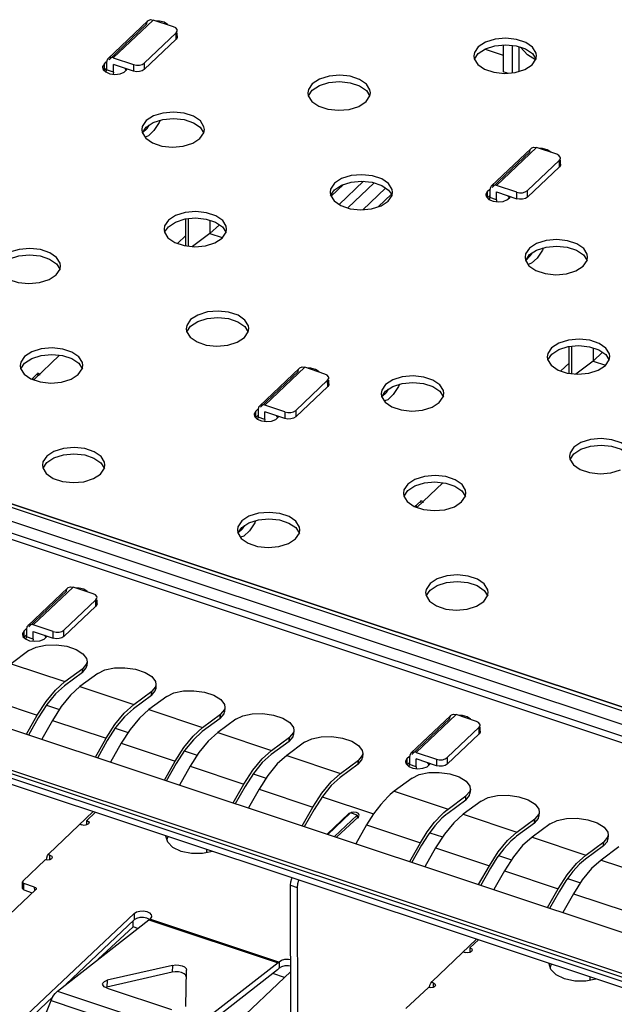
# Model space of a CAD drawing. Extents: x 0 to 1189, y 0 to 841.
# Tile 69 of 256: x 551.79 to 558.45, y 305.59 to 316.6. Entities that reach past the tile are written whole.
import ezdxf

# ---------------------------------------------------------------- set-up
doc = ezdxf.new("R2010")
doc.units = 0
doc.header["$LTSCALE"] = 65.395
doc.layers.get('0').update_dxf_attribs({"linetype": 'CONTINUOUS'})

msp = doc.modelspace()

# ---------------------------------------------------------------- linework, layer by layer
at = {"color": 6, "linetype": 'Continuous'}
for p, q in [((552.781, 316.167), (553.228, 316.591)), ((553.288, 316.6), (552.841, 316.176)), ((553.228, 316.591), (553.235, 316.596)), ((553.235, 316.596), (553.259, 316.604)), ((553.259, 316.604), (553.288, 316.6)), ((553.514, 316.525), (553.288, 316.6)), ((553.358, 316.588), (553.321, 316.589)), ((553.213, 316.552), (552.794, 316.154)), ((553.54, 316.512), (553.514, 316.525)), ((553.554, 316.494), (553.54, 316.512)), ((553.557, 316.482), (553.554, 316.494)), ((553.545, 316.457), (553.187, 316.118)), ((553.187, 316.046), (553.545, 316.385)), ((553.545, 316.385), (553.545, 316.457)), ((553.556, 316.403), (553.545, 316.385)), ((553.557, 316.41), (553.556, 316.403)), ((553.557, 316.41), (553.557, 316.457)), ((556.925, 316.299), (556.882, 316.235)), ((556.925, 316.227), (557.005, 316.279)), ((557.005, 316.279), (557.111, 316.312)), ((557.111, 316.312), (557.229, 316.323)), ((552.741, 316.111), (552.763, 316.132)), ((552.766, 316.129), (552.767, 316.042)), ((552.841, 316.176), (553.067, 316.101)), ((556.882, 316.235), (556.876, 316.198)), ((556.876, 316.198), (556.88, 316.166)), ((556.88, 316.166), (556.92, 316.103)), ((556.882, 316.163), (556.925, 316.227)), ((557.527, 316.099), (557.57, 316.163)), ((557.53, 316.224), (557.571, 316.16)), ((557.57, 316.163), (557.576, 316.2)), ((552.722, 316.08), (552.721, 316.071)), ((552.721, 316.071), (552.728, 316.047)), ((552.741, 316.111), (552.722, 316.08)), ((552.728, 316.047), (552.756, 316.019)), ((552.741, 316.039), (552.741, 316.111)), ((552.767, 316.063), (552.741, 316.039)), ((552.756, 316.019), (552.803, 316)), ((552.763, 316.016), (552.767, 316.042)), ((552.842, 316.017), (552.767, 316.042)), ((553.067, 316.028), (552.842, 316.104)), ((552.842, 316.017), (552.842, 316.104)), ((552.964, 316.018), (552.994, 316.046)), ((552.969, 316.061), (552.984, 316.037)), ((552.984, 316.037), (552.983, 316.056)), ((552.994, 316.046), (552.996, 316.052)), ((553.067, 316.101), (553.067, 316.028)), ((553.187, 316.118), (553.187, 316.046)), ((557.446, 316.046), (557.527, 316.099)), ((552.803, 316), (552.859, 315.992)), ((552.842, 316.017), (552.839, 315.995)), ((552.859, 315.992), (552.917, 315.999)), ((552.917, 315.999), (552.964, 316.018)), ((555.024, 315.822), (555.018, 315.786)), ((555.067, 315.887), (555.024, 315.822)), ((555.025, 315.751), (555.067, 315.814)), ((555.067, 315.814), (555.147, 315.866)), ((555.673, 315.812), (555.713, 315.748)), ((555.018, 315.786), (555.023, 315.754)), ((555.023, 315.754), (555.062, 315.69)), ((555.669, 315.687), (555.712, 315.751)), ((555.712, 315.751), (555.718, 315.787)), ((555.589, 315.634), (555.669, 315.687)), ((553.209, 315.475), (553.166, 315.41)), ((553.166, 315.41), (553.16, 315.374)), ((553.16, 315.374), (553.165, 315.342)), ((553.167, 315.339), (553.21, 315.402)), ((553.167, 315.338), (553.219, 315.388)), ((553.21, 315.402), (553.289, 315.454)), ((553.219, 315.388), (553.243, 315.424)), ((553.296, 315.364), (553.234, 315.305)), ((553.815, 315.4), (553.855, 315.336)), ((553.854, 315.339), (553.86, 315.375)), ((553.165, 315.342), (553.204, 315.278)), ((553.234, 315.305), (553.196, 315.291)), ((553.731, 315.222), (553.811, 315.274)), ((553.811, 315.274), (553.854, 315.339)), ((557.069, 314.741), (557.516, 315.164)), ((557.129, 314.749), (557.576, 315.173)), ((557.516, 315.164), (557.523, 315.17)), ((557.523, 315.17), (557.547, 315.177)), ((557.547, 315.177), (557.576, 315.173)), ((557.802, 315.098), (557.576, 315.173)), ((557.645, 315.162), (557.608, 315.162)), ((557.501, 315.126), (557.081, 314.728)), ((557.832, 315.031), (557.475, 314.692)), ((557.827, 315.085), (557.802, 315.098)), ((557.842, 315.068), (557.827, 315.085)), ((557.832, 314.958), (557.832, 315.031)), ((557.844, 315.056), (557.842, 315.068)), ((557.845, 314.983), (557.844, 315.031)), ((557.475, 314.619), (557.832, 314.958)), ((557.844, 314.977), (557.832, 314.958)), ((557.845, 314.983), (557.844, 314.977)), ((573.41, 303.924), (540.9, 314.74)), ((573.471, 303.947), (540.96, 314.764)), ((540.969, 314.76), (573.471, 303.946)), ((555.272, 314.709), (555.267, 314.673)), ((555.316, 314.774), (555.272, 314.709)), ((555.273, 314.638), (555.316, 314.701)), ((555.316, 314.701), (555.395, 314.754)), ((555.921, 314.699), (555.952, 314.651)), ((557.028, 314.685), (557.051, 314.706)), ((557.054, 314.702), (557.054, 314.615)), ((557.355, 314.674), (557.129, 314.749)), ((540.783, 314.63), (573.293, 303.813)), ((555.267, 314.673), (555.271, 314.641)), ((555.271, 314.641), (555.311, 314.577)), ((555.917, 314.574), (555.96, 314.638)), ((555.96, 314.638), (555.966, 314.675)), ((555.966, 314.665), (555.966, 314.674)), ((557.01, 314.653), (557.009, 314.644)), ((557.009, 314.644), (557.015, 314.621)), ((557.028, 314.685), (557.01, 314.653)), ((557.015, 314.621), (557.044, 314.592)), ((557.029, 314.612), (557.028, 314.685)), ((557.054, 314.636), (557.029, 314.612)), ((557.044, 314.592), (557.09, 314.573)), ((557.051, 314.589), (557.054, 314.615)), ((557.129, 314.59), (557.054, 314.615)), ((557.129, 314.59), (557.127, 314.568)), ((557.129, 314.677), (557.355, 314.602)), ((557.129, 314.59), (557.129, 314.677)), ((557.204, 314.572), (557.251, 314.591)), ((557.251, 314.591), (557.281, 314.619)), ((557.256, 314.635), (557.271, 314.611)), ((557.271, 314.611), (557.271, 314.63)), ((557.281, 314.619), (557.283, 314.626)), ((557.355, 314.602), (557.355, 314.674)), ((557.475, 314.619), (557.475, 314.692)), ((573.224, 303.701), (540.714, 314.517)), ((555.837, 314.521), (555.917, 314.574)), ((557.09, 314.573), (557.147, 314.566)), ((557.147, 314.566), (557.204, 314.572)), ((573.241, 303.623), (540.647, 314.467)), ((553.415, 314.297), (553.409, 314.261)), ((553.409, 314.261), (553.413, 314.229)), ((553.458, 314.362), (553.415, 314.297)), ((553.415, 314.226), (553.458, 314.289)), ((553.458, 314.289), (553.538, 314.341)), ((554.063, 314.287), (554.104, 314.223)), ((554.103, 314.226), (554.109, 314.262)), ((553.413, 314.229), (553.453, 314.165)), ((553.652, 314.19), (553.56, 314.102)), ((553.979, 314.109), (554.06, 314.161)), ((554.06, 314.161), (554.103, 314.226)), ((557.497, 314.048), (557.454, 313.984)), ((557.454, 313.984), (557.448, 313.947)), ((557.448, 313.947), (557.452, 313.915)), ((557.455, 313.912), (557.497, 313.976)), ((557.455, 313.912), (557.507, 313.961)), ((557.497, 313.976), (557.577, 314.028)), ((557.507, 313.961), (557.531, 313.998)), ((557.584, 313.938), (557.522, 313.879)), ((558.102, 313.973), (558.143, 313.909)), ((558.142, 313.912), (558.148, 313.949)), ((552.206, 313.874), (552.246, 313.81)), ((552.245, 313.813), (552.251, 313.85)), ((557.452, 313.915), (557.492, 313.852)), ((557.522, 313.879), (557.484, 313.865)), ((558.018, 313.795), (558.099, 313.848)), ((558.099, 313.848), (558.142, 313.912)), ((552.122, 313.697), (552.202, 313.749)), ((552.202, 313.749), (552.245, 313.813)), ((553.663, 313.184), (553.657, 313.148)), ((553.706, 313.249), (553.663, 313.184)), ((553.664, 313.113), (553.706, 313.176)), ((553.706, 313.176), (553.786, 313.228)), ((554.312, 313.174), (554.352, 313.11)), ((553.657, 313.148), (553.662, 313.116)), ((553.662, 313.116), (553.701, 313.052)), ((554.228, 312.996), (554.308, 313.048)), ((554.308, 313.048), (554.351, 313.113)), ((554.351, 313.113), (554.357, 313.149)), ((551.849, 312.836), (551.805, 312.772)), ((551.951, 312.577), (552.241, 312.852)), ((557.702, 312.871), (557.696, 312.834)), ((557.696, 312.834), (557.701, 312.803)), ((557.745, 312.935), (557.702, 312.871)), ((557.703, 312.799), (557.746, 312.863)), ((557.746, 312.863), (557.825, 312.915)), ((558.351, 312.86), (558.391, 312.796)), ((558.39, 312.799), (558.396, 312.836)), ((537.824, 312.74), (571.899, 301.403)), ((551.805, 312.772), (551.8, 312.735)), ((551.8, 312.735), (551.804, 312.704)), ((551.806, 312.7), (551.849, 312.764)), ((551.849, 312.764), (551.929, 312.816)), ((552.454, 312.762), (552.495, 312.697)), ((552.493, 312.701), (552.499, 312.737)), ((554.536, 312.292), (554.983, 312.716)), ((554.93, 312.712), (554.954, 312.72)), ((554.954, 312.72), (554.983, 312.716)), ((555.209, 312.641), (554.983, 312.716)), ((557.701, 312.803), (557.74, 312.739)), ((557.94, 312.763), (557.848, 312.676)), ((558.267, 312.683), (558.347, 312.735)), ((558.347, 312.735), (558.39, 312.799)), ((571.899, 301.331), (537.824, 312.668)), ((551.804, 312.704), (551.844, 312.64)), ((551.989, 312.642), (551.928, 312.585)), ((551.999, 312.63), (551.986, 312.634)), ((551.989, 312.642), (552, 312.649)), ((551.993, 312.653), (552.006, 312.648)), ((552, 312.649), (552.006, 312.648)), ((552.37, 312.584), (552.45, 312.636)), ((552.45, 312.636), (552.493, 312.701)), ((554.476, 312.283), (554.923, 312.707)), ((554.908, 312.669), (554.488, 312.271)), ((554.923, 312.707), (554.93, 312.712)), ((555.052, 312.705), (555.016, 312.705)), ((555.235, 312.628), (555.209, 312.641)), ((555.249, 312.611), (555.235, 312.628)), ((555.252, 312.599), (555.249, 312.611)), ((551.941, 312.593), (551.941, 312.58)), ((555.239, 312.573), (554.882, 312.235)), ((554.882, 312.162), (555.24, 312.501)), ((555.24, 312.501), (555.239, 312.573)), ((555.251, 312.519), (555.24, 312.501)), ((555.252, 312.526), (555.251, 312.519)), ((555.252, 312.526), (555.252, 312.573)), ((555.888, 312.523), (555.845, 312.459)), ((555.888, 312.451), (555.968, 312.503)), ((555.845, 312.459), (555.839, 312.422)), ((555.839, 312.422), (555.843, 312.39)), ((555.843, 312.39), (555.883, 312.327)), ((555.845, 312.387), (555.888, 312.451)), ((555.845, 312.387), (555.898, 312.436)), ((555.898, 312.436), (555.922, 312.473)), ((555.974, 312.413), (555.912, 312.354)), ((556.489, 312.323), (556.533, 312.387)), ((556.493, 312.448), (556.534, 312.384)), ((556.533, 312.387), (556.538, 312.424)), ((554.762, 312.217), (554.536, 312.292)), ((555.912, 312.354), (555.875, 312.34)), ((556.409, 312.27), (556.489, 312.323)), ((554.417, 312.196), (554.416, 312.187)), ((554.416, 312.187), (554.423, 312.163)), ((554.436, 312.227), (554.417, 312.196)), ((554.436, 312.227), (554.458, 312.248)), ((554.436, 312.155), (554.436, 312.227)), ((554.461, 312.179), (554.436, 312.155)), ((554.461, 312.245), (554.461, 312.158)), ((554.762, 312.145), (554.536, 312.22)), ((554.537, 312.133), (554.536, 312.22)), ((554.664, 312.178), (554.678, 312.154)), ((554.678, 312.154), (554.678, 312.173)), ((554.688, 312.162), (554.69, 312.169)), ((554.762, 312.217), (554.762, 312.145)), ((554.882, 312.235), (554.882, 312.162)), ((554.423, 312.163), (554.451, 312.135)), ((554.451, 312.135), (554.498, 312.116)), ((554.458, 312.132), (554.461, 312.158)), ((554.537, 312.133), (554.461, 312.158)), ((554.498, 312.116), (554.554, 312.109)), ((554.537, 312.133), (554.534, 312.111)), ((554.554, 312.109), (554.611, 312.115)), ((554.611, 312.115), (554.659, 312.134)), ((554.659, 312.134), (554.688, 312.162)), ((557.951, 311.758), (557.945, 311.721)), ((557.994, 311.822), (557.951, 311.758)), ((557.951, 311.686), (557.994, 311.75)), ((557.994, 311.75), (558.074, 311.802)), ((552.054, 311.659), (552.048, 311.623)), ((552.048, 311.623), (552.053, 311.591)), ((552.097, 311.723), (552.054, 311.659)), ((552.055, 311.588), (552.097, 311.651)), ((552.097, 311.651), (552.177, 311.703)), ((552.703, 311.649), (552.743, 311.585)), ((552.742, 311.588), (552.748, 311.624)), ((557.945, 311.721), (557.949, 311.69)), ((557.949, 311.69), (557.989, 311.626)), ((552.053, 311.591), (552.092, 311.527)), ((552.619, 311.471), (552.699, 311.523)), ((552.699, 311.523), (552.742, 311.588)), ((556.136, 311.41), (556.093, 311.346)), ((556.239, 311.15), (556.528, 311.425)), ((556.093, 311.346), (556.087, 311.309)), ((556.087, 311.309), (556.092, 311.277)), ((556.094, 311.274), (556.136, 311.338)), ((556.136, 311.338), (556.216, 311.39)), ((556.742, 311.335), (556.782, 311.271)), ((556.781, 311.274), (556.787, 311.311)), ((556.092, 311.277), (556.131, 311.214)), ((556.277, 311.216), (556.216, 311.158)), ((556.287, 311.203), (556.274, 311.207)), ((556.277, 311.216), (556.287, 311.222)), ((556.28, 311.226), (556.293, 311.222)), ((556.287, 311.222), (556.293, 311.222)), ((556.658, 311.157), (556.738, 311.21)), ((556.738, 311.21), (556.781, 311.274)), ((556.228, 311.166), (556.228, 311.154)), ((554.278, 310.998), (554.235, 310.933)), ((554.279, 310.925), (554.358, 310.977)), ((554.235, 310.933), (554.229, 310.897)), ((554.229, 310.897), (554.234, 310.865)), ((554.234, 310.865), (554.273, 310.801)), ((554.236, 310.862), (554.279, 310.925)), ((554.236, 310.862), (554.288, 310.911)), ((554.288, 310.911), (554.312, 310.947)), ((554.365, 310.888), (554.303, 310.828)), ((554.88, 310.798), (554.923, 310.862)), ((554.884, 310.923), (554.925, 310.859)), ((554.923, 310.862), (554.929, 310.898)), ((554.303, 310.828), (554.265, 310.815)), ((554.8, 310.745), (554.88, 310.798)), ((556.385, 310.297), (556.341, 310.233)), ((551.884, 309.826), (552.331, 310.25)), ((552.316, 310.211), (551.896, 309.813)), ((551.944, 309.835), (552.391, 310.259)), ((552.331, 310.25), (552.337, 310.255)), ((552.337, 310.255), (552.362, 310.263)), ((552.362, 310.263), (552.391, 310.259)), ((552.616, 310.184), (552.391, 310.259)), ((552.46, 310.248), (552.423, 310.248)), ((552.642, 310.171), (552.616, 310.184)), ((556.341, 310.233), (556.336, 310.196)), ((556.336, 310.196), (556.34, 310.164)), ((556.342, 310.161), (556.385, 310.225)), ((556.385, 310.225), (556.464, 310.277)), ((556.99, 310.222), (557.031, 310.158)), ((557.029, 310.161), (557.035, 310.198)), ((552.647, 310.116), (552.289, 309.777)), ((552.656, 310.154), (552.642, 310.171)), ((552.647, 310.044), (552.647, 310.116)), ((552.659, 310.141), (552.656, 310.154)), ((552.659, 310.069), (552.659, 310.116)), ((556.34, 310.164), (556.38, 310.101)), ((556.906, 310.044), (556.986, 310.097)), ((556.986, 310.097), (557.029, 310.161)), ((552.289, 309.705), (552.647, 310.044)), ((552.658, 310.062), (552.647, 310.044)), ((552.659, 310.069), (552.658, 310.062)), ((551.843, 309.77), (551.824, 309.739)), ((551.843, 309.77), (551.865, 309.791)), ((551.843, 309.698), (551.843, 309.77)), ((551.869, 309.788), (551.869, 309.701)), ((552.169, 309.76), (551.944, 309.835)), ((551.944, 309.763), (552.169, 309.688)), ((551.944, 309.676), (551.944, 309.763)), ((552.169, 309.688), (552.169, 309.76)), ((552.289, 309.705), (552.289, 309.777)), ((551.824, 309.739), (551.824, 309.73)), ((551.824, 309.73), (551.83, 309.706)), ((551.83, 309.706), (551.859, 309.678)), ((551.869, 309.722), (551.843, 309.698)), ((551.859, 309.678), (551.905, 309.659)), ((551.866, 309.675), (551.869, 309.701)), ((551.944, 309.676), (551.869, 309.701)), ((551.905, 309.659), (551.962, 309.652)), ((551.944, 309.676), (551.941, 309.654)), ((551.962, 309.652), (552.019, 309.658)), ((552.019, 309.658), (552.066, 309.677)), ((552.066, 309.677), (552.096, 309.705)), ((552.071, 309.72), (552.086, 309.697)), ((552.086, 309.697), (552.086, 309.715)), ((552.096, 309.705), (552.098, 309.711)), ((556.171, 308.4), (556.618, 308.823)), ((556.603, 308.785), (556.183, 308.387)), ((556.678, 308.832), (556.231, 308.409)), ((556.618, 308.823), (556.625, 308.829)), ((556.625, 308.829), (556.649, 308.836)), ((556.649, 308.836), (556.678, 308.832)), ((556.904, 308.757), (556.678, 308.832)), ((556.747, 308.821), (556.711, 308.821)), ((556.929, 308.744), (556.904, 308.757)), ((556.934, 308.69), (556.577, 308.351)), ((556.944, 308.727), (556.929, 308.744)), ((556.935, 308.617), (556.934, 308.69)), ((556.947, 308.715), (556.944, 308.727)), ((556.947, 308.643), (556.946, 308.636)), ((556.947, 308.643), (556.947, 308.69)), ((556.577, 308.278), (556.935, 308.617)), ((556.946, 308.636), (556.935, 308.617)), ((556.112, 308.312), (556.111, 308.304)), ((556.131, 308.344), (556.112, 308.312)), ((556.131, 308.344), (556.153, 308.365)), ((556.131, 308.271), (556.131, 308.344)), ((556.156, 308.361), (556.156, 308.274)), ((556.231, 308.409), (556.457, 308.334)), ((556.457, 308.261), (556.231, 308.336)), ((556.231, 308.249), (556.231, 308.336)), ((556.457, 308.334), (556.457, 308.261)), ((556.577, 308.351), (556.577, 308.278)), ((556.111, 308.304), (556.118, 308.28)), ((556.118, 308.28), (556.146, 308.251)), ((556.156, 308.296), (556.131, 308.271)), ((556.146, 308.251), (556.192, 308.232)), ((556.153, 308.249), (556.156, 308.274)), ((556.231, 308.249), (556.156, 308.274)), ((556.192, 308.232), (556.249, 308.225)), ((556.231, 308.249), (556.229, 308.228)), ((556.249, 308.225), (556.306, 308.232)), ((556.306, 308.232), (556.353, 308.25)), ((556.353, 308.25), (556.383, 308.278)), ((556.358, 308.294), (556.373, 308.27)), ((556.373, 308.27), (556.373, 308.289)), ((556.383, 308.278), (556.385, 308.285)), ((552.616, 307.747), (552.119, 307.276)), ((552.544, 307.649), (552.639, 307.739)), ((555.235, 307.495), (555.478, 307.725)), ((555.495, 307.734), (555.24, 307.493)), ((555.315, 307.468), (555.57, 307.709)), ((555.583, 307.69), (555.34, 307.46)), ((555.494, 307.734), (555.478, 307.725)), ((555.57, 307.709), (555.495, 307.734)), ((555.532, 307.742), (555.501, 307.738)), ((555.57, 307.709), (555.57, 307.673)), ((555.583, 307.69), (555.592, 307.708)), ((555.583, 307.673), (555.583, 307.69)), ((552.468, 307.606), (552.49, 307.598)), ((552.517, 307.594), (552.49, 307.598)), ((552.544, 307.599), (552.544, 307.649)), ((552.57, 307.624), (552.563, 307.609)), ((553.45, 307.407), (553.43, 307.472)), ((553.452, 307.465), (553.442, 307.434)), ((553.509, 307.348), (553.45, 307.407)), ((553.602, 307.303), (553.509, 307.348)), ((553.884, 307.325), (553.884, 307.288)), ((552.093, 307.207), (552.096, 307.232)), ((552.096, 307.232), (552.106, 307.257)), ((552.106, 307.257), (552.119, 307.276)), ((552.133, 307.259), (552.116, 307.265)), ((552.133, 307.259), (552.152, 307.248)), ((552.133, 307.209), (552.133, 307.259)), ((552.159, 307.234), (552.151, 307.219)), ((552.152, 307.248), (552.159, 307.234)), ((552.079, 307.208), (551.829, 306.971)), ((552.106, 307.204), (552.079, 307.208)), ((551.829, 306.971), (551.824, 306.961)), ((551.824, 306.961), (551.828, 306.952)), ((551.824, 306.889), (551.824, 306.961)), ((551.824, 306.889), (551.829, 306.899)), ((551.828, 306.952), (551.841, 306.944)), ((551.829, 306.971), (551.829, 306.961)), ((551.829, 306.944), (551.829, 306.899)), ((551.961, 306.904), (551.841, 306.944)), ((551.841, 306.872), (551.841, 306.944)), ((551.962, 306.866), (551.961, 306.904)), ((551.979, 306.887), (551.974, 306.877)), ((551.979, 306.887), (551.979, 306.877)), ((554.824, 306.925), (554.9, 306.9)), ((554.83, 304.335), (554.824, 306.925)), ((554.9, 306.9), (554.905, 304.31)), ((551.679, 306.598), (551.974, 306.877)), ((551.841, 306.872), (551.935, 306.841)), ((553.073, 306.609), (551.875, 305.474)), ((553.073, 306.609), (553.073, 306.537)), ((553.1, 306.554), (553.073, 306.537)), ((553.137, 306.564), (553.1, 306.554)), ((553.178, 306.565), (553.137, 306.564)), ((553.217, 306.557), (553.178, 306.565)), ((553.217, 306.63), (553.247, 306.614)), ((553.247, 306.542), (553.217, 306.557)), ((552.216, 305.741), (553.24, 306.537)), ((552.313, 305.817), (553.073, 306.537)), ((553.24, 306.537), (553.246, 306.542)), ((553.24, 306.537), (554.684, 306.056)), ((553.246, 306.542), (553.249, 306.545)), ((553.249, 306.545), (553.253, 306.549)), ((554.693, 306.064), (553.249, 306.545)), ((556.904, 306.32), (556.407, 305.849)), ((556.832, 306.223), (556.926, 306.312)), ((556.832, 306.223), (556.832, 306.172)), ((556.756, 306.179), (556.778, 306.172)), ((556.805, 306.168), (556.778, 306.172)), ((556.857, 306.197), (556.85, 306.182)), ((553.505, 306.028), (552.774, 305.861)), ((553.505, 306.028), (553.501, 305.952)), ((553.61, 306.023), (553.638, 306.01)), ((554.684, 306.056), (553.66, 305.261)), ((554.697, 306.068), (554.693, 306.064)), ((554.697, 306.068), (554.698, 305.996)), ((554.725, 306.013), (554.698, 305.996)), ((554.826, 306.02), (554.802, 306.024)), ((557.737, 305.981), (557.718, 306.045)), ((557.74, 306.038), (557.729, 306.007)), ((553.501, 305.952), (552.77, 305.785)), ((553.633, 305.934), (553.605, 305.947)), ((553.653, 305.569), (553.661, 305.976)), ((553.656, 305.184), (554.679, 305.98)), ((553.68, 304.873), (554.826, 305.96)), ((554.684, 305.995), (554.693, 305.992)), ((554.693, 305.992), (554.698, 305.996)), ((557.797, 305.921), (557.737, 305.981)), ((557.889, 305.876), (557.797, 305.921)), ((558.172, 305.898), (558.172, 305.861)), ((552.721, 305.82), (552.723, 305.83)), ((552.723, 305.809), (552.721, 305.82)), ((552.723, 305.83), (552.741, 305.848)), ((552.74, 305.789), (552.723, 305.809)), ((552.772, 305.773), (552.74, 305.789)), ((552.741, 305.848), (552.774, 305.861)), ((552.77, 305.785), (552.758, 305.78)), ((552.774, 305.861), (552.77, 305.785)), ((556.367, 305.782), (556.116, 305.545)), ((556.393, 305.778), (556.367, 305.782)), ((556.38, 305.78), (556.384, 305.805)), ((556.384, 305.805), (556.393, 305.83)), ((556.393, 305.83), (556.407, 305.849)), ((556.42, 305.833), (556.403, 305.838)), ((556.42, 305.833), (556.439, 305.822)), ((556.42, 305.833), (556.42, 305.782)), ((556.439, 305.822), (556.446, 305.808)), ((556.446, 305.808), (556.439, 305.792)), ((551.875, 305.401), (552.165, 305.676)), ((552.145, 305.634), (552.166, 305.678)), ((552.216, 305.741), (553.66, 305.261)), ((552.772, 305.773), (553.494, 305.533)), ((552.072, 305.45), (552.145, 305.634)), ((552.145, 305.634), (553.589, 305.153))]:
    msp.add_line(p, q, dxfattribs=at)
at = {"color": 7, "linetype": 'Continuous'}
for p, q in [((557, 316.275), (557.203, 316.208)), ((557.202, 316.321), (557.203, 316.021)), ((557.307, 316.01), (557.307, 316.315)), ((557.383, 316.027), (557.383, 316.3)), ((557.475, 316.209), (557.396, 316.295)), ((557.565, 316.156), (557.475, 316.209)), ((557.252, 316.005), (557.203, 316.021)), ((555.417, 314.76), (555.279, 314.629)), ((555.369, 314.537), (555.641, 314.796)), ((555.761, 314.779), (555.466, 314.498)), ((555.632, 314.479), (555.888, 314.721)), ((555.952, 314.651), (555.804, 314.511)), ((553.653, 314.075), (553.652, 314.376)), ((553.683, 314.072), (553.682, 314.378)), ((553.923, 314.36), (553.923, 314.212)), ((553.923, 314.212), (554.028, 314.31)), ((553.923, 314.212), (553.729, 314.067)), ((553.923, 314.212), (554.061, 314.166)), ((538.096, 313.197), (572.412, 301.78)), ((557.94, 312.649), (557.94, 312.949)), ((557.97, 312.646), (557.97, 312.952)), ((537.739, 312.858), (572.054, 301.441)), ((558.21, 312.934), (558.211, 312.786)), ((558.211, 312.785), (558.316, 312.884)), ((572.054, 301.398), (537.739, 312.814)), ((558.211, 312.786), (558.017, 312.641)), ((558.211, 312.785), (558.349, 312.739)), ((551.898, 309.549), (551.697, 309.401)), ((552.543, 309.458), (552.548, 309.424)), ((552.548, 309.424), (552.543, 309.401)), ((552.548, 309.424), (552.545, 309.378)), ((551.697, 309.401), (552.299, 309.201)), ((552.496, 309.303), (552.295, 309.155)), ((552.299, 309.201), (552.5, 309.349)), ((552.496, 309.303), (552.539, 309.354)), ((552.496, 309.303), (552.5, 309.349)), ((552.543, 309.401), (552.5, 309.349)), ((552.539, 309.354), (552.545, 309.378)), ((552.669, 309.293), (552.468, 309.145)), ((552.468, 309.145), (552.362, 309.05)), ((552.468, 309.145), (553.07, 308.945)), ((553.07, 308.945), (553.271, 309.093)), ((553.267, 309.046), (553.31, 309.097)), ((553.267, 309.046), (553.271, 309.093)), ((553.314, 309.144), (553.271, 309.093)), ((553.31, 309.097), (553.316, 309.121)), ((553.319, 309.168), (553.314, 309.144)), ((553.319, 309.168), (553.316, 309.121)), ((551.389, 309.025), (551.99, 308.825)), ((553.267, 309.046), (553.066, 308.898)), ((553.44, 309.036), (553.239, 308.888)), ((552.096, 308.944), (552.002, 308.797)), ((553.239, 308.888), (553.133, 308.793)), ((553.239, 308.888), (553.841, 308.688)), ((554.085, 308.888), (554.042, 308.836)), ((554.081, 308.841), (554.087, 308.865)), ((554.09, 308.911), (554.085, 308.888)), ((554.09, 308.911), (554.087, 308.865)), ((551.871, 308.614), (551.99, 308.825)), ((552.002, 308.797), (551.892, 308.602)), ((552.16, 308.768), (552.04, 308.558)), ((552.16, 308.768), (552.761, 308.568)), ((554.038, 308.79), (553.837, 308.642)), ((553.841, 308.688), (554.042, 308.836)), ((554.211, 308.78), (554.01, 308.632)), ((554.038, 308.79), (554.081, 308.841)), ((554.038, 308.79), (554.042, 308.836)), ((552.867, 308.687), (552.774, 308.541)), ((554.861, 308.655), (554.856, 308.631)), ((554.861, 308.655), (554.858, 308.608)), ((552.642, 308.358), (552.761, 308.568)), ((552.774, 308.541), (552.663, 308.346)), ((554.01, 308.632), (553.904, 308.537)), ((554.01, 308.632), (554.612, 308.432)), ((554.809, 308.533), (554.608, 308.385)), ((554.612, 308.432), (554.813, 308.58)), ((554.809, 308.533), (554.852, 308.584)), ((554.809, 308.533), (554.813, 308.58)), ((554.856, 308.631), (554.813, 308.58)), ((554.852, 308.584), (554.858, 308.608)), ((552.931, 308.512), (552.811, 308.301)), ((552.931, 308.512), (553.532, 308.312)), ((553.638, 308.431), (553.545, 308.284)), ((554.982, 308.523), (554.781, 308.375)), ((553.413, 308.101), (553.532, 308.312)), ((554.781, 308.375), (554.675, 308.28)), ((554.781, 308.375), (555.383, 308.175)), ((555.383, 308.175), (555.584, 308.323)), ((555.58, 308.277), (555.623, 308.328)), ((555.58, 308.277), (555.584, 308.323)), ((555.627, 308.375), (555.584, 308.323)), ((555.623, 308.328), (555.629, 308.352)), ((555.632, 308.398), (555.627, 308.375)), ((555.632, 308.398), (555.629, 308.352)), ((553.545, 308.284), (553.434, 308.089)), ((553.702, 308.255), (553.582, 308.045)), ((553.702, 308.255), (554.303, 308.055)), ((555.58, 308.277), (555.379, 308.129)), ((554.409, 308.174), (554.316, 308.028)), ((556.186, 308.123), (555.985, 307.975)), ((554.184, 307.845), (554.303, 308.055)), ((554.316, 308.028), (554.205, 307.833)), ((554.473, 307.999), (554.353, 307.788)), ((554.473, 307.999), (555.074, 307.799)), ((556.835, 307.998), (556.83, 307.974)), ((556.831, 308.031), (556.835, 307.998)), ((556.836, 307.998), (556.832, 307.951)), ((555.18, 307.918), (555.087, 307.771)), ((555.985, 307.975), (556.586, 307.775)), ((556.784, 307.876), (556.583, 307.728)), ((556.586, 307.775), (556.787, 307.923)), ((556.784, 307.876), (556.827, 307.927)), ((556.784, 307.876), (556.787, 307.923)), ((556.83, 307.974), (556.787, 307.923)), ((556.827, 307.927), (556.832, 307.951)), ((554.955, 307.588), (555.074, 307.799)), ((555.087, 307.771), (554.976, 307.576)), ((556.957, 307.866), (556.756, 307.718)), ((556.756, 307.718), (556.65, 307.623)), ((556.756, 307.718), (557.357, 307.518)), ((557.357, 307.518), (557.558, 307.666)), ((557.555, 307.62), (557.598, 307.671)), ((557.555, 307.62), (557.558, 307.666)), ((557.601, 307.718), (557.558, 307.666)), ((557.598, 307.671), (557.603, 307.695)), ((557.606, 307.741), (557.601, 307.718)), ((557.607, 307.741), (557.603, 307.695)), ((555.676, 307.598), (555.556, 307.388)), ((555.676, 307.598), (556.278, 307.398)), ((557.555, 307.62), (557.354, 307.472)), ((557.728, 307.61), (557.527, 307.462)), ((556.363, 307.487), (556.29, 307.371)), ((557.527, 307.462), (557.421, 307.367)), ((557.527, 307.462), (558.128, 307.262)), ((558.372, 307.461), (558.329, 307.41)), ((558.369, 307.414), (558.374, 307.438)), ((558.377, 307.485), (558.372, 307.461)), ((558.378, 307.485), (558.374, 307.438)), ((556.158, 307.188), (556.278, 307.398)), ((556.29, 307.371), (556.179, 307.176)), ((556.447, 307.342), (556.327, 307.131)), ((556.447, 307.342), (557.049, 307.142)), ((558.326, 307.363), (558.125, 307.215)), ((558.128, 307.262), (558.329, 307.41)), ((558.499, 307.353), (558.298, 307.205)), ((558.326, 307.363), (558.369, 307.414)), ((558.326, 307.363), (558.329, 307.41)), ((557.134, 307.231), (557.061, 307.114)), ((556.929, 306.931), (557.049, 307.142)), ((557.061, 307.114), (556.95, 306.919)), ((558.298, 307.205), (558.192, 307.11)), ((558.298, 307.205), (558.899, 307.005)), ((557.218, 307.085), (557.098, 306.875)), ((557.218, 307.085), (557.82, 306.885)), ((557.7, 306.675), (557.82, 306.885)), ((557.905, 306.974), (557.832, 306.858)), ((557.832, 306.858), (557.721, 306.663)), ((557.989, 306.829), (557.869, 306.618)), ((557.989, 306.829), (558.591, 306.629)), ((552.672, 306.096), (553.062, 306.458)), ((553.062, 306.458), (553.062, 306.527)), ((553.116, 306.441), (553.062, 306.458)), ((554.758, 305.894), (554.626, 305.938))]:
    msp.add_line(p, q, dxfattribs=at)
at = {"color": 4, "linetype": 'Continuous'}
for p, q in [((552.093, 308.939), (552.238, 308.891)), ((552.864, 308.682), (553.009, 308.634)), ((553.635, 308.426), (553.78, 308.378)), ((554.406, 308.169), (554.551, 308.121)), ((555.177, 307.913), (555.753, 307.721)), ((556.381, 307.512), (556.525, 307.464)), ((557.152, 307.256), (557.296, 307.208)), ((557.923, 306.999), (558.067, 306.951))]:
    msp.add_line(p, q, dxfattribs=at)
at = {"color": 6, "linetype": 'Continuous'}
for points in [[(553.213, 316.552), (553.219, 316.578), (553.228, 316.591)], [(553.451, 316.546), (553.448, 316.55), (553.41, 316.575), (553.358, 316.588)], [(553.545, 316.457), (553.556, 316.475), (553.557, 316.482)], [(553.54, 316.439), (553.554, 316.422), (553.557, 316.41)], [(557.576, 316.2), (557.571, 316.231), (557.531, 316.295), (557.455, 316.348), (557.351, 316.383), (557.232, 316.396), (557.112, 316.385), (557.005, 316.351), (556.925, 316.299)], [(557.229, 316.323), (557.348, 316.311), (557.453, 316.277), (557.53, 316.224)], [(552.781, 316.167), (552.772, 316.155), (552.766, 316.129)], [(552.841, 316.176), (552.812, 316.18), (552.788, 316.172), (552.781, 316.167)], [(553.067, 316.101), (553.1, 316.094), (553.133, 316.096), (553.164, 316.104), (553.187, 316.118)], [(553.187, 316.046), (553.164, 316.031), (553.134, 316.023), (553.1, 316.022), (553.067, 316.028)], [(556.92, 316.103), (556.996, 316.05), (557.1, 316.015), (557.22, 316.002)], [(557.22, 316.002), (557.339, 316.013), (557.446, 316.046)], [(555.718, 315.787), (555.713, 315.819), (555.674, 315.883), (555.597, 315.936), (555.493, 315.971), (555.374, 315.983), (555.255, 315.973), (555.147, 315.939), (555.067, 315.887)], [(555.147, 315.866), (555.253, 315.9), (555.371, 315.911), (555.491, 315.899), (555.595, 315.864), (555.673, 315.812)], [(555.062, 315.69), (555.139, 315.638), (555.243, 315.603), (555.362, 315.59), (555.481, 315.601), (555.589, 315.634)], [(553.86, 315.375), (553.856, 315.407), (553.816, 315.471), (553.74, 315.523), (553.636, 315.558), (553.516, 315.571), (553.397, 315.56), (553.29, 315.527), (553.209, 315.475)], [(553.289, 315.454), (553.395, 315.488), (553.514, 315.499), (553.633, 315.487), (553.738, 315.452), (553.815, 315.4)], [(553.364, 315.478), (553.354, 315.454), (553.296, 315.364)], [(553.204, 315.278), (553.281, 315.225), (553.385, 315.19), (553.504, 315.178), (553.624, 315.188), (553.731, 315.222)], [(557.501, 315.126), (557.507, 315.152), (557.516, 315.164)], [(557.739, 315.119), (557.736, 315.124), (557.697, 315.148), (557.645, 315.162)], [(557.832, 315.031), (557.844, 315.049), (557.844, 315.056)], [(557.827, 315.013), (557.842, 314.996), (557.845, 314.983)], [(555.966, 314.675), (555.962, 314.706), (555.922, 314.77), (555.846, 314.823), (555.742, 314.858), (555.623, 314.87), (555.503, 314.86), (555.396, 314.826), (555.316, 314.774)], [(555.395, 314.754), (555.501, 314.787), (555.62, 314.798), (555.739, 314.786)], [(555.739, 314.786), (555.844, 314.751), (555.921, 314.699)], [(557.069, 314.741), (557.06, 314.728), (557.054, 314.702)], [(557.129, 314.749), (557.1, 314.754), (557.076, 314.746), (557.069, 314.741)], [(557.355, 314.674), (557.387, 314.668), (557.421, 314.669), (557.451, 314.677), (557.475, 314.692)], [(557.475, 314.619), (557.452, 314.605), (557.421, 314.597), (557.387, 314.596), (557.355, 314.602)], [(555.311, 314.577), (555.387, 314.525), (555.491, 314.49), (555.61, 314.477), (555.73, 314.488), (555.837, 314.521)], [(554.109, 314.262), (554.104, 314.294), (554.065, 314.358), (553.988, 314.41), (553.884, 314.445), (553.765, 314.458), (553.645, 314.447), (553.538, 314.414), (553.458, 314.362)], [(553.538, 314.341), (553.644, 314.375), (553.762, 314.386), (553.881, 314.374), (553.986, 314.339), (554.063, 314.287)], [(553.453, 314.165), (553.529, 314.112), (553.633, 314.077), (553.753, 314.065), (553.872, 314.075), (553.979, 314.109)], [(552.251, 313.85), (552.246, 313.882), (552.207, 313.945), (552.13, 313.998), (552.026, 314.033), (551.907, 314.046), (551.788, 314.035), (551.68, 314.002), (551.6, 313.949)], [(558.148, 313.949), (558.143, 313.98), (558.104, 314.044), (558.027, 314.097), (557.923, 314.132), (557.804, 314.145), (557.684, 314.134), (557.577, 314.1), (557.497, 314.048)], [(557.577, 314.028), (557.683, 314.061), (557.801, 314.072), (557.921, 314.06), (558.025, 314.026), (558.102, 313.973)], [(557.652, 314.052), (557.642, 314.028), (557.584, 313.938)], [(551.68, 313.929), (551.786, 313.963), (551.905, 313.974), (552.024, 313.961), (552.128, 313.927), (552.206, 313.874)], [(557.492, 313.852), (557.568, 313.799), (557.673, 313.764), (557.792, 313.751), (557.911, 313.762), (558.018, 313.795)], [(551.595, 313.753), (551.672, 313.7), (551.776, 313.665), (551.895, 313.652), (552.014, 313.663), (552.122, 313.697)], [(554.357, 313.149), (554.353, 313.181), (554.313, 313.245), (554.237, 313.298), (554.132, 313.332), (554.013, 313.345), (553.894, 313.335), (553.787, 313.301), (553.706, 313.249)], [(553.786, 313.228), (553.892, 313.262), (554.011, 313.273), (554.13, 313.261), (554.235, 313.226), (554.312, 313.174)], [(553.701, 313.052), (553.778, 313), (553.882, 312.965), (554.001, 312.952), (554.121, 312.962), (554.228, 312.996)], [(558.396, 312.836), (558.392, 312.867), (558.352, 312.931), (558.276, 312.984), (558.172, 313.019), (558.052, 313.032), (557.933, 313.021), (557.826, 312.987), (557.745, 312.935)], [(557.825, 312.915), (557.931, 312.948), (558.05, 312.959), (558.169, 312.947), (558.274, 312.913), (558.351, 312.86)], [(552.499, 312.737), (552.495, 312.769), (552.455, 312.832), (552.379, 312.885), (552.275, 312.92), (552.156, 312.933), (552.036, 312.922), (551.929, 312.889), (551.849, 312.836)], [(551.929, 312.816), (552.034, 312.85), (552.153, 312.861), (552.272, 312.848), (552.377, 312.814), (552.454, 312.762)], [(557.74, 312.739), (557.817, 312.686), (557.921, 312.651), (558.04, 312.638), (558.16, 312.649), (558.267, 312.683)], [(551.844, 312.64), (551.92, 312.587), (552.024, 312.552), (552.143, 312.54), (552.263, 312.55), (552.37, 312.584)], [(552.006, 312.648), (552.009, 312.647), (552.014, 312.637)], [(552.014, 312.637), (552.015, 312.633), (552.016, 312.629)], [(554.908, 312.669), (554.914, 312.695), (554.923, 312.707)], [(555.146, 312.662), (555.143, 312.667), (555.105, 312.691), (555.052, 312.705)], [(556.538, 312.424), (556.534, 312.455), (556.494, 312.519), (556.418, 312.572), (556.314, 312.607), (556.195, 312.62), (556.075, 312.609), (555.968, 312.575), (555.888, 312.523)], [(555.235, 312.556), (555.249, 312.538), (555.252, 312.526)], [(555.239, 312.573), (555.251, 312.592), (555.252, 312.599)], [(555.968, 312.503), (556.074, 312.536), (556.192, 312.547), (556.311, 312.535), (556.416, 312.5), (556.493, 312.448)], [(556.043, 312.526), (556.032, 312.502), (555.974, 312.413)], [(554.476, 312.283), (554.467, 312.271), (554.461, 312.245)], [(554.536, 312.292), (554.507, 312.296), (554.483, 312.289), (554.476, 312.283)], [(555.883, 312.327), (555.959, 312.274), (556.063, 312.239), (556.182, 312.226), (556.302, 312.237), (556.409, 312.27)], [(554.762, 312.217), (554.794, 312.211), (554.828, 312.212), (554.859, 312.22), (554.882, 312.235)], [(554.882, 312.162), (554.859, 312.148), (554.828, 312.14), (554.795, 312.138), (554.762, 312.145)], [(558.645, 311.723), (558.64, 311.755), (558.601, 311.818), (558.524, 311.871), (558.42, 311.906), (558.301, 311.919), (558.181, 311.908), (558.074, 311.874), (557.994, 311.822)], [(558.074, 311.802), (558.18, 311.835), (558.298, 311.846), (558.417, 311.834), (558.522, 311.8), (558.599, 311.747)], [(552.748, 311.624), (552.743, 311.656), (552.704, 311.72), (552.627, 311.772), (552.523, 311.807), (552.404, 311.82), (552.285, 311.809), (552.177, 311.776), (552.097, 311.723)], [(552.177, 311.703), (552.283, 311.737), (552.401, 311.748), (552.521, 311.736), (552.625, 311.701), (552.703, 311.649)], [(557.989, 311.626), (558.065, 311.573), (558.169, 311.538), (558.289, 311.525), (558.408, 311.536), (558.515, 311.57)], [(552.092, 311.527), (552.169, 311.474), (552.273, 311.439), (552.392, 311.427), (552.511, 311.437), (552.619, 311.471)], [(556.787, 311.311), (556.782, 311.342), (556.743, 311.406), (556.666, 311.459), (556.562, 311.494), (556.443, 311.507), (556.324, 311.496), (556.216, 311.462), (556.136, 311.41)], [(556.216, 311.39), (556.322, 311.423), (556.44, 311.434), (556.56, 311.422), (556.664, 311.388), (556.742, 311.335)], [(556.131, 311.214), (556.208, 311.161), (556.312, 311.126), (556.431, 311.113), (556.55, 311.124), (556.658, 311.157)], [(556.293, 311.222), (556.296, 311.22), (556.302, 311.211)], [(556.302, 311.211), (556.303, 311.207), (556.303, 311.202)], [(554.929, 310.898), (554.925, 310.93), (554.885, 310.994), (554.809, 311.047), (554.705, 311.082), (554.585, 311.094), (554.466, 311.084), (554.359, 311.05), (554.278, 310.998)], [(554.358, 310.977), (554.464, 311.011), (554.583, 311.022), (554.702, 311.01), (554.807, 310.975), (554.884, 310.923)], [(554.433, 311.001), (554.423, 310.977), (554.365, 310.888)], [(554.273, 310.801), (554.35, 310.749), (554.454, 310.714), (554.573, 310.701), (554.693, 310.712), (554.8, 310.745)], [(557.035, 310.198), (557.031, 310.229), (556.991, 310.293), (556.915, 310.346), (556.811, 310.381), (556.692, 310.394), (556.572, 310.383), (556.465, 310.349), (556.385, 310.297)], [(556.464, 310.277), (556.57, 310.31), (556.689, 310.321), (556.808, 310.309), (556.913, 310.275), (556.99, 310.222)], [(552.316, 310.211), (552.321, 310.237), (552.331, 310.25)], [(552.553, 310.205), (552.55, 310.21), (552.512, 310.234), (552.46, 310.248)], [(552.642, 310.098), (552.657, 310.081), (552.659, 310.069)], [(552.647, 310.116), (552.658, 310.135), (552.659, 310.141)], [(556.38, 310.101), (556.456, 310.048), (556.56, 310.013), (556.679, 310), (556.799, 310.011), (556.906, 310.044)], [(551.884, 309.826), (551.874, 309.814), (551.869, 309.788)], [(551.944, 309.835), (551.915, 309.839), (551.89, 309.832), (551.884, 309.826)], [(552.169, 309.76), (552.202, 309.754), (552.236, 309.755), (552.266, 309.763), (552.289, 309.777)], [(552.289, 309.705), (552.266, 309.691), (552.236, 309.682), (552.202, 309.681), (552.169, 309.688)], [(556.603, 308.785), (556.609, 308.811), (556.618, 308.823)], [(556.841, 308.778), (556.838, 308.783), (556.8, 308.808), (556.747, 308.821)], [(556.93, 308.672), (556.944, 308.655), (556.947, 308.643)], [(556.934, 308.69), (556.946, 308.708), (556.947, 308.715)], [(556.171, 308.4), (556.162, 308.387), (556.156, 308.361)], [(556.231, 308.409), (556.202, 308.413), (556.178, 308.405), (556.171, 308.4)], [(556.457, 308.334), (556.489, 308.327), (556.523, 308.328), (556.554, 308.336), (556.577, 308.351)], [(556.577, 308.278), (556.554, 308.264), (556.523, 308.256), (556.489, 308.255), (556.457, 308.261)], [(555.592, 307.708), (555.584, 307.725), (555.562, 307.737), (555.532, 307.742)], [(552.563, 307.609), (552.543, 307.598), (552.517, 307.594)], [(552.544, 307.649), (552.563, 307.638), (552.57, 307.624)], [(552.151, 307.219), (552.132, 307.208), (552.106, 307.204)], [(553.953, 307.302), (553.953, 307.301), (553.839, 307.278), (553.716, 307.279), (553.602, 307.303)], [(554.824, 306.925), (554.828, 306.963), (554.84, 307.001), (554.842, 307.006)], [(551.841, 306.872), (551.829, 306.879), (551.824, 306.889)], [(551.961, 306.904), (551.974, 306.897), (551.979, 306.887)], [(554.915, 306.976), (554.904, 306.938), (554.9, 306.9)], [(553.073, 306.609), (553.1, 306.626), (553.137, 306.636), (553.178, 306.637), (553.217, 306.63)], [(553.247, 306.614), (553.265, 306.594), (553.268, 306.579)], [(553.268, 306.579), (553.267, 306.571), (553.253, 306.549)], [(556.832, 306.223), (556.851, 306.212), (556.857, 306.197)], [(556.85, 306.182), (556.831, 306.172), (556.805, 306.168)], [(553.505, 306.028), (553.539, 306.033), (553.576, 306.031), (553.61, 306.023)], [(553.638, 306.01), (553.655, 305.994), (553.661, 305.976)], [(554.693, 306.064), (554.69, 306.061), (554.687, 306.059), (554.684, 306.056)], [(554.697, 306.068), (554.725, 306.086), (554.762, 306.096), (554.802, 306.097), (554.826, 306.092)], [(554.802, 306.024), (554.762, 306.023), (554.725, 306.013)], [(553.605, 305.947), (553.571, 305.954), (553.535, 305.956), (553.501, 305.952)], [(553.657, 305.9), (553.651, 305.918), (553.633, 305.934)], [(554.679, 305.98), (554.684, 305.984), (554.689, 305.988), (554.693, 305.992)], [(556.439, 305.792), (556.42, 305.782), (556.393, 305.778)], [(558.241, 305.875), (558.241, 305.875), (558.127, 305.852), (558.004, 305.852), (557.889, 305.876)], [(552.166, 305.678), (552.19, 305.715), (552.216, 305.741)]]:
    msp.add_lwpolyline(points, dxfattribs=at)
at = {"color": 7, "linetype": 'Continuous'}
for points in [[(551.898, 309.549), (551.977, 309.588), (552.083, 309.61), (552.201, 309.613), (552.32, 309.596), (552.425, 309.561), (552.502, 309.513), (552.543, 309.458)], [(552.669, 309.293), (552.748, 309.332), (552.854, 309.354), (552.972, 309.356), (553.091, 309.339), (553.196, 309.305), (553.273, 309.257), (553.314, 309.201), (553.319, 309.168)], [(551.99, 308.825), (552.089, 308.979), (552.193, 309.106), (552.299, 309.201)], [(552.295, 309.155), (552.195, 309.065), (552.096, 308.944)], [(553.44, 309.036), (553.519, 309.075), (553.625, 309.097), (553.743, 309.1), (553.862, 309.083), (553.967, 309.048), (554.044, 309), (554.085, 308.945), (554.09, 308.911)], [(552.362, 309.05), (552.258, 308.923), (552.16, 308.768)], [(552.761, 308.568), (552.86, 308.723), (552.964, 308.85), (553.07, 308.945)], [(553.066, 308.898), (552.966, 308.808), (552.867, 308.687)], [(553.133, 308.793), (553.029, 308.666), (552.931, 308.512)], [(554.211, 308.78), (554.29, 308.819), (554.396, 308.841), (554.514, 308.843), (554.633, 308.826), (554.738, 308.792), (554.815, 308.744), (554.856, 308.688), (554.861, 308.655)], [(553.532, 308.312), (553.631, 308.466), (553.735, 308.593), (553.841, 308.688)], [(553.837, 308.642), (553.737, 308.552), (553.638, 308.431)], [(553.904, 308.537), (553.8, 308.41), (553.702, 308.255)], [(554.982, 308.523), (555.061, 308.562), (555.167, 308.584), (555.285, 308.587), (555.404, 308.57), (555.509, 308.535), (555.586, 308.487), (555.627, 308.432), (555.632, 308.398)], [(554.303, 308.055), (554.402, 308.21), (554.506, 308.337), (554.612, 308.432)], [(554.608, 308.385), (554.508, 308.295), (554.409, 308.174)], [(554.675, 308.28), (554.571, 308.153), (554.473, 307.999)], [(555.074, 307.799), (555.173, 307.953), (555.277, 308.08), (555.383, 308.175)], [(555.379, 308.129), (555.279, 308.039), (555.18, 307.918)], [(556.186, 308.123), (556.265, 308.162), (556.37, 308.184), (556.489, 308.186), (556.608, 308.169), (556.712, 308.135), (556.79, 308.087), (556.831, 308.031)], [(555.915, 307.917), (555.833, 307.828), (555.753, 307.721), (555.676, 307.598)], [(555.985, 307.975), (555.962, 307.957), (555.938, 307.938), (555.915, 307.917)], [(556.957, 307.866), (557.036, 307.905), (557.141, 307.927), (557.26, 307.93), (557.379, 307.913), (557.483, 307.878), (557.561, 307.83), (557.602, 307.775), (557.606, 307.741)], [(556.517, 307.716), (556.54, 307.737), (556.563, 307.757), (556.586, 307.775)], [(556.278, 307.398), (556.354, 307.521), (556.435, 307.628), (556.517, 307.716)], [(556.517, 307.673), (556.439, 307.589), (556.363, 307.487)], [(556.583, 307.728), (556.561, 307.711), (556.539, 307.693), (556.517, 307.673)], [(557.728, 307.61), (557.807, 307.649), (557.912, 307.671), (558.031, 307.673), (558.15, 307.656), (558.254, 307.622), (558.332, 307.574), (558.373, 307.518), (558.377, 307.485)], [(556.65, 307.623), (556.546, 307.496), (556.447, 307.342)], [(557.049, 307.142), (557.148, 307.296), (557.252, 307.423), (557.357, 307.518)], [(557.354, 307.472), (557.332, 307.455), (557.31, 307.436), (557.288, 307.416)], [(557.288, 307.416), (557.21, 307.332), (557.134, 307.231)], [(557.421, 307.367), (557.317, 307.24), (557.218, 307.085)], [(557.82, 306.885), (557.919, 307.04), (558.023, 307.167), (558.128, 307.262)], [(558.125, 307.215), (558.103, 307.198), (558.081, 307.18), (558.059, 307.16)], [(558.059, 307.16), (557.981, 307.076), (557.905, 306.974)], [(558.192, 307.11), (558.088, 306.983), (557.989, 306.829)]]:
    msp.add_lwpolyline(points, dxfattribs=at)

doc.saveas('drawing.dxf')
